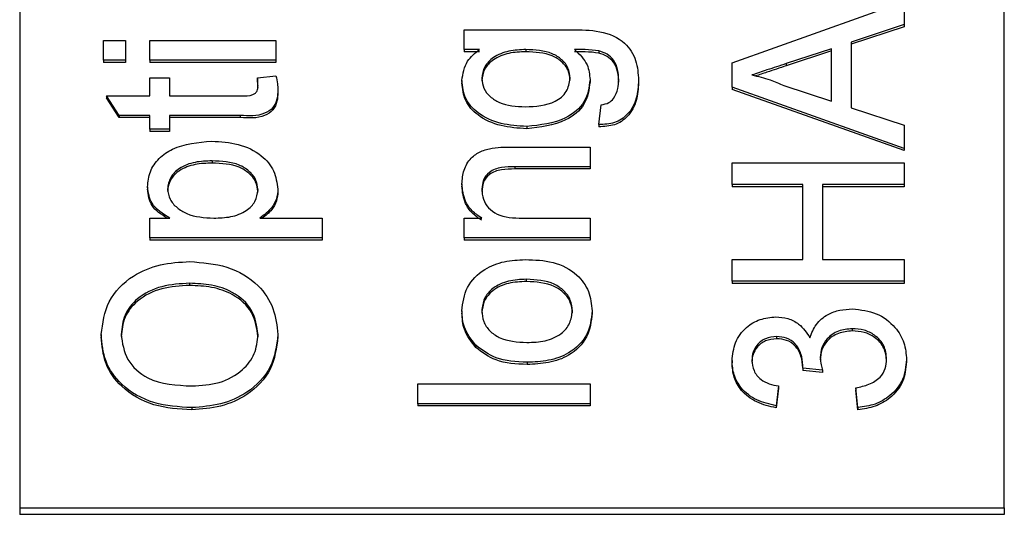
# Model space of a CAD drawing. Extents: x 0 to 8410, y 0 to 5940.
# Tile 125 of 210: x 6648 to 6668, y 3163 to 3173. Entities that reach past the tile are written whole.
import ezdxf

# ---------------------------------------------------------------- set-up
doc = ezdxf.new("R2010")
doc.units = 0
doc.header["$LTSCALE"] = 10
doc.layers.get('0').update_dxf_attribs({"linetype": 'CONTINUOUS'})

msp = doc.modelspace()

# ---------------------------------------------------------------- linework, layer by layer
at = {"color": 7, "linetype": 'CONTINUOUS'}
for p, q in [((6647.776, 3192.381), (6647.776, 3162.849)), ((6667.776, 3162.849), (6667.776, 3192.381)), ((6662.245, 3171.9), (6665.745, 3173.143)), ((6665.745, 3173.143), (6665.745, 3172.675)), ((6665.745, 3172.675), (6664.668, 3172.318)), ((6665.745, 3172.63), (6664.668, 3172.274)), ((6665.745, 3172.675), (6665.745, 3172.63)), ((6656.803, 3172.168), (6656.803, 3172.569)), ((6656.803, 3172.569), (6658.983, 3172.569)), ((6649.476, 3172.353), (6649.925, 3172.353)), ((6649.476, 3171.952), (6649.476, 3172.353)), ((6649.925, 3172.353), (6649.925, 3171.952)), ((6650.418, 3172.353), (6652.976, 3172.353)), ((6650.418, 3171.952), (6650.418, 3172.353)), ((6652.976, 3172.353), (6652.976, 3171.952)), ((6664.668, 3172.318), (6664.668, 3170.983)), ((6657.117, 3172.168), (6656.803, 3172.168)), ((6656.803, 3172.168), (6656.803, 3172.123)), ((6657.117, 3172.123), (6656.803, 3172.123)), ((6658.057, 3172.168), (6658.057, 3172.123)), ((6659.539, 3172.141), (6659.539, 3172.096)), ((6664.265, 3172.185), (6663.345, 3171.881)), ((6664.265, 3172.141), (6663.345, 3171.836)), ((6664.265, 3171.116), (6664.265, 3172.185)), ((6649.925, 3171.952), (6649.476, 3171.952)), ((6649.476, 3171.952), (6649.476, 3171.907)), ((6649.925, 3171.907), (6649.476, 3171.907)), ((6649.925, 3171.952), (6649.925, 3171.907)), ((6650.418, 3171.952), (6650.418, 3171.907)), ((6652.976, 3171.952), (6650.418, 3171.952)), ((6652.976, 3171.907), (6650.418, 3171.907)), ((6652.976, 3171.952), (6652.976, 3171.907)), ((6662.245, 3171.402), (6662.245, 3171.9)), ((6652.606, 3171.59), (6652.982, 3171.631)), ((6650.418, 3171.229), (6650.418, 3171.59)), ((6650.418, 3171.59), (6650.822, 3171.59)), ((6650.822, 3171.59), (6650.822, 3171.229)), ((6652.606, 3171.59), (6652.606, 3171.546)), ((6656.758, 3171.537), (6656.758, 3171.492)), ((6659.361, 3171.556), (6659.361, 3171.511)), ((6660.348, 3171.542), (6660.348, 3171.497)), ((6665.745, 3170.158), (6662.245, 3171.402)), ((6662.245, 3171.402), (6662.245, 3171.357)), ((6663.296, 3171.437), (6664.265, 3171.116)), ((6649.796, 3170.827), (6649.541, 3171.229)), ((6649.541, 3171.229), (6650.418, 3171.229)), ((6649.541, 3171.229), (6649.541, 3171.184)), ((6650.822, 3171.229), (6652.274, 3171.229)), ((6653.021, 3171.348), (6653.021, 3171.303)), ((6665.745, 3170.113), (6662.245, 3171.357)), ((6649.796, 3170.783), (6649.541, 3171.184)), ((6659.54, 3170.642), (6659.585, 3171.043)), ((6650.418, 3170.827), (6649.796, 3170.827)), ((6649.796, 3170.827), (6649.796, 3170.783)), ((6650.418, 3170.546), (6650.418, 3170.827)), ((6652.257, 3170.827), (6650.822, 3170.827)), ((6650.822, 3170.827), (6650.822, 3170.546)), ((6664.668, 3170.983), (6665.745, 3170.627)), ((6650.418, 3170.783), (6649.796, 3170.783)), ((6652.257, 3170.783), (6650.822, 3170.783)), ((6658.074, 3170.602), (6658.074, 3170.557)), ((6659.54, 3170.642), (6659.54, 3170.597)), ((6665.745, 3170.627), (6665.745, 3170.158)), ((6650.822, 3170.546), (6650.418, 3170.546)), ((6650.418, 3170.546), (6650.418, 3170.502)), ((6650.822, 3170.502), (6650.418, 3170.502)), ((6650.822, 3170.546), (6650.822, 3170.502)), ((6657.796, 3170.185), (6659.361, 3170.185)), ((6659.361, 3170.185), (6659.361, 3169.783)), ((6665.745, 3170.158), (6665.745, 3170.113)), ((6651.685, 3169.904), (6651.685, 3169.859)), ((6662.245, 3169.422), (6662.245, 3169.864)), ((6662.245, 3169.864), (6665.745, 3169.864)), ((6665.745, 3169.864), (6665.745, 3169.422)), ((6659.361, 3169.783), (6657.834, 3169.783)), ((6659.361, 3169.739), (6657.834, 3169.739)), ((6659.361, 3169.783), (6659.361, 3169.739)), ((6656.758, 3169.436), (6656.758, 3169.392)), ((6663.681, 3169.422), (6662.245, 3169.422)), ((6662.245, 3169.422), (6662.245, 3169.377)), ((6663.681, 3167.896), (6663.681, 3169.422)), ((6665.745, 3169.422), (6664.085, 3169.422)), ((6664.085, 3169.422), (6664.085, 3167.896)), ((6665.745, 3169.422), (6665.745, 3169.377)), ((6650.373, 3169.376), (6650.373, 3169.331)), ((6653.021, 3169.329), (6653.021, 3169.284)), ((6663.681, 3169.377), (6662.245, 3169.377)), ((6665.745, 3169.377), (6664.085, 3169.377)), ((6650.418, 3168.739), (6650.824, 3168.739)), ((6650.418, 3168.338), (6650.418, 3168.739)), ((6652.655, 3168.739), (6653.918, 3168.739)), ((6653.918, 3168.739), (6653.918, 3168.338)), ((6656.803, 3168.338), (6656.803, 3168.739)), ((6656.803, 3168.739), (6657.16, 3168.739)), ((6657.989, 3168.739), (6659.361, 3168.739)), ((6659.361, 3168.739), (6659.361, 3168.338)), ((6650.418, 3168.338), (6650.418, 3168.293)), ((6653.918, 3168.338), (6650.418, 3168.338)), ((6653.918, 3168.293), (6650.418, 3168.293)), ((6653.918, 3168.338), (6653.918, 3168.293)), ((6656.803, 3168.338), (6656.803, 3168.293)), ((6659.361, 3168.338), (6656.803, 3168.338)), ((6659.361, 3168.293), (6656.803, 3168.293)), ((6659.361, 3168.338), (6659.361, 3168.293)), ((6662.245, 3167.896), (6663.681, 3167.896)), ((6662.245, 3167.454), (6662.245, 3167.896)), ((6664.085, 3167.896), (6665.745, 3167.896)), ((6665.745, 3167.896), (6665.745, 3167.454)), ((6651.228, 3167.414), (6651.228, 3167.37)), ((6658.067, 3167.495), (6658.067, 3167.45)), ((6665.745, 3167.454), (6662.245, 3167.454)), ((6662.245, 3167.454), (6662.245, 3167.41)), ((6665.745, 3167.41), (6662.245, 3167.41)), ((6665.745, 3167.454), (6665.745, 3167.41)), ((6656.758, 3166.853), (6656.758, 3166.809)), ((6659.406, 3166.853), (6659.406, 3166.809)), ((6664.689, 3166.491), (6664.689, 3166.446)), ((6649.431, 3166.372), (6649.431, 3166.327)), ((6653.021, 3166.37), (6653.021, 3166.326)), ((6663.15, 3166.33), (6663.15, 3166.285)), ((6657.039, 3166.153), (6657.039, 3166.108)), ((6658.082, 3165.808), (6658.082, 3165.763)), ((6662.245, 3165.841), (6662.245, 3165.796)), ((6665.79, 3165.859), (6665.79, 3165.814)), ((6664.085, 3165.644), (6663.681, 3165.685)), ((6663.681, 3165.685), (6663.681, 3165.64)), ((6664.085, 3165.599), (6663.681, 3165.64)), ((6664.085, 3165.644), (6664.085, 3165.599)), ((6655.861, 3164.965), (6655.861, 3165.366)), ((6655.861, 3165.366), (6659.361, 3165.366)), ((6659.361, 3165.366), (6659.361, 3164.965)), ((6663.188, 3165.326), (6663.143, 3164.925)), ((6663.188, 3165.282), (6663.143, 3164.88)), ((6663.188, 3165.326), (6663.188, 3165.282)), ((6664.803, 3164.885), (6664.758, 3165.286)), ((6664.758, 3165.286), (6664.758, 3165.241)), ((6664.803, 3164.84), (6664.758, 3165.241)), ((6651.272, 3164.885), (6651.272, 3164.84)), ((6659.361, 3164.965), (6655.861, 3164.965)), ((6655.861, 3164.965), (6655.861, 3164.92)), ((6659.361, 3164.92), (6655.861, 3164.92)), ((6659.361, 3164.965), (6659.361, 3164.92)), ((6663.143, 3164.925), (6663.143, 3164.88)), ((6664.803, 3164.885), (6664.803, 3164.84)), ((6647.776, 3162.849), (6667.776, 3162.849)), ((6647.776, 3162.849), (6647.776, 3162.715)), ((6667.776, 3162.849), (6667.776, 3162.715)), ((6667.776, 3162.715), (6647.776, 3162.715))]:
    msp.add_line(p, q, dxfattribs=at)
at = {"color": 8, "linetype": 'CONTINUOUS'}
for p, q in [((6663.345, 3171.881), (6663.345, 3171.836)), ((6652.257, 3170.827), (6652.257, 3170.783)), ((6657.834, 3169.783), (6657.834, 3169.739))]:
    msp.add_line(p, q, dxfattribs=at)
at = {"color": 7, "linetype": 'CONTINUOUS'}
for points, knots in [([(6658.983, 3172.569), (6659.176, 3172.569), (6659.56, 3172.57), (6660.077, 3172.357), (6660.32, 3171.948), (6660.338, 3171.677), (6660.348, 3171.542)], [0, 0, 0, 0, 0.281952, 0.558903, 0.778977, 1, 1, 1, 1]), ([(6656.758, 3171.537), (6656.779, 3171.677), (6656.818, 3171.927), (6657.025, 3172.094), (6657.117, 3172.168)], [0, 0, 0, 0, 0.558407, 1, 1, 1, 1]), ([(6658.057, 3172.168), (6657.941, 3172.163), (6657.708, 3172.154), (6657.406, 3172.033), (6657.199, 3171.825), (6657.174, 3171.66), (6657.162, 3171.578)], [0, 0, 0, 0, 0.281138, 0.560564, 0.780599, 1, 1, 1, 1]), ([(6658.057, 3172.123), (6657.941, 3172.119), (6657.708, 3172.11), (6657.406, 3171.988), (6657.199, 3171.78), (6657.174, 3171.616), (6657.162, 3171.534)], [0, 0, 0, 0, 0.2811514, 0.5606274, 0.7806725, 1, 1, 1, 1]), ([(6658.957, 3171.584), (6658.949, 3171.654), (6658.932, 3171.794), (6658.794, 3171.971), (6658.512, 3172.147), (6658.245, 3172.159), (6658.057, 3172.168)], [0, 0, 0, 0, 0.186778, 0.373521, 0.560378, 1, 1, 1, 1]), ([(6658.957, 3171.539), (6658.949, 3171.609), (6658.933, 3171.749), (6658.794, 3171.926), (6658.512, 3172.103), (6658.245, 3172.115), (6658.057, 3172.123)], [0, 0, 0, 0, 0.186791, 0.373457, 0.560372, 1, 1, 1, 1]), ([(6659.539, 3172.141), (6659.447, 3172.151), (6659.284, 3172.17), (6659.119, 3172.168), (6659.047, 3172.168)], [0, 0, 0, 0, 0.55958, 1, 1, 1, 1]), ([(6659.047, 3172.168), (6659.147, 3172.07), (6659.328, 3171.895), (6659.351, 3171.66), (6659.361, 3171.556)], [0, 0, 0, 0, 0.559118, 1, 1, 1, 1]), ([(6659.539, 3172.096), (6659.447, 3172.107), (6659.284, 3172.126), (6659.119, 3172.124), (6659.047, 3172.123)], [0, 0, 0, 0, 0.559569, 1, 1, 1, 1]), ([(6659.944, 3171.55), (6659.941, 3171.62), (6659.935, 3171.76), (6659.856, 3171.947), (6659.713, 3172.081), (6659.597, 3172.121), (6659.539, 3172.141)], [0, 0, 0, 0, 0.280616, 0.5598514, 0.7798497, 1, 1, 1, 1]), ([(6659.944, 3171.505), (6659.941, 3171.575), (6659.935, 3171.716), (6659.856, 3171.903), (6659.713, 3172.037), (6659.597, 3172.076), (6659.539, 3172.096)], [0, 0, 0, 0, 0.28051, 0.559765, 0.77978, 1, 1, 1, 1]), ([(6663.345, 3171.881), (6663.215, 3171.838), (6662.983, 3171.761), (6662.751, 3171.684), (6662.649, 3171.651)], [0, 0, 0, 0, 0.5600036, 1, 1, 1, 1]), ([(6663.345, 3171.836), (6663.215, 3171.793), (6663.008, 3171.724), (6662.8, 3171.656), (6662.723, 3171.63)], [0, 0, 0, 0, 0.6265412, 1, 1, 1, 1]), ([(6652.982, 3171.631), (6652.994, 3171.578), (6653.015, 3171.485), (6653.019, 3171.389), (6653.021, 3171.348)], [0, 0, 0, 0, 0.559887, 1, 1, 1, 1]), ([(6662.649, 3171.651), (6662.774, 3171.621), (6662.997, 3171.567), (6663.204, 3171.477), (6663.296, 3171.437)], [0, 0, 0, 0, 0.559925, 1, 1, 1, 1]), ([(6652.274, 3171.229), (6652.358, 3171.224), (6652.463, 3171.218), (6652.565, 3171.28), (6652.613, 3171.341), (6652.615, 3171.396), (6652.617, 3171.433)], [0, 0, 0, 0, 0.499621, 0.625255, 0.750279, 1, 1, 1, 1]), ([(6652.617, 3171.433), (6652.616, 3171.462), (6652.614, 3171.515), (6652.608, 3171.567), (6652.606, 3171.59)], [0, 0, 0, 0, 0.560133, 1, 1, 1, 1]), ([(6652.617, 3171.388), (6652.616, 3171.418), (6652.614, 3171.47), (6652.608, 3171.523), (6652.606, 3171.546)], [0, 0, 0, 0, 0.559572, 1, 1, 1, 1]), ([(6658.074, 3170.602), (6657.898, 3170.613), (6657.547, 3170.636), (6657.094, 3170.834), (6656.801, 3171.164), (6656.772, 3171.413), (6656.758, 3171.537)], [0, 0, 0, 0, 0.280869, 0.560587, 0.780155, 1, 1, 1, 1]), ([(6658.074, 3170.557), (6657.898, 3170.569), (6657.547, 3170.592), (6657.094, 3170.789), (6656.801, 3171.119), (6656.772, 3171.368), (6656.758, 3171.492)], [0, 0, 0, 0, 0.280872, 0.560627, 0.780202, 1, 1, 1, 1]), ([(6657.162, 3171.578), (6657.17, 3171.51), (6657.187, 3171.373), (6657.327, 3171.204), (6657.599, 3171.027), (6657.86, 3171.013), (6658.043, 3171.003)], [0, 0, 0, 0, 0.1867802, 0.3735604, 0.5606328, 1, 1, 1, 1]), ([(6658.043, 3171.003), (6658.258, 3171.013), (6658.581, 3171.027), (6658.911, 3171.301), (6658.941, 3171.49), (6658.957, 3171.584)], [0, 0, 0, 0, 0.500031, 0.750257, 1, 1, 1, 1]), ([(6659.361, 3171.556), (6659.34, 3171.398), (6659.297, 3171.081), (6658.798, 3170.682), (6658.349, 3170.632), (6658.074, 3170.602)], [0, 0, 0, 0, 0.280179, 0.560206, 1, 1, 1, 1]), ([(6659.361, 3171.511), (6659.34, 3171.353), (6659.297, 3171.036), (6658.798, 3170.637), (6658.349, 3170.587), (6658.074, 3170.557)], [0, 0, 0, 0, 0.2801298, 0.5602091, 1, 1, 1, 1]), ([(6660.348, 3171.542), (6660.34, 3171.419), (6660.324, 3171.175), (6660.163, 3170.854), (6659.866, 3170.657), (6659.649, 3170.647), (6659.54, 3170.642)], [0, 0, 0, 0, 0.281001, 0.560815, 0.779844, 1, 1, 1, 1]), ([(6660.348, 3171.497), (6660.34, 3171.374), (6660.324, 3171.13), (6660.162, 3170.809), (6659.866, 3170.612), (6659.649, 3170.602), (6659.54, 3170.597)], [0, 0, 0, 0, 0.281012, 0.560765, 0.779845, 1, 1, 1, 1]), ([(6659.837, 3171.17), (6659.874, 3171.237), (6659.939, 3171.358), (6659.942, 3171.491), (6659.944, 3171.55)], [0, 0, 0, 0, 0.558831, 1, 1, 1, 1]), ([(6653.021, 3171.348), (6653.018, 3171.284), (6653.013, 3171.158), (6652.932, 3170.977), (6652.675, 3170.804), (6652.43, 3170.818), (6652.257, 3170.827)], [0, 0, 0, 0, 0.187436, 0.373812, 0.559452, 1, 1, 1, 1]), ([(6653.021, 3171.303), (6653.018, 3171.24), (6653.013, 3171.114), (6652.932, 3170.933), (6652.675, 3170.759), (6652.43, 3170.773), (6652.257, 3170.783)], [0, 0, 0, 0, 0.187439, 0.373794, 0.559484, 1, 1, 1, 1]), ([(6659.585, 3171.043), (6659.641, 3171.054), (6659.74, 3171.073), (6659.808, 3171.14), (6659.837, 3171.17)], [0, 0, 0, 0, 0.56037, 1, 1, 1, 1]), ([(6650.373, 3169.376), (6650.384, 3169.48), (6650.404, 3169.689), (6650.594, 3169.963), (6651.002, 3170.246), (6651.399, 3170.281), (6651.678, 3170.305)], [0, 0, 0, 0, 0.187098, 0.374023, 0.561093, 1, 1, 1, 1]), ([(6651.678, 3170.305), (6651.859, 3170.294), (6652.22, 3170.27), (6652.679, 3170.054), (6652.965, 3169.709), (6653.002, 3169.455), (6653.021, 3169.329)], [0, 0, 0, 0, 0.280741, 0.560258, 0.780147, 1, 1, 1, 1]), ([(6656.758, 3169.436), (6656.767, 3169.53), (6656.784, 3169.716), (6656.918, 3169.957), (6657.137, 3170.108), (6657.297, 3170.145), (6657.376, 3170.164)], [0, 0, 0, 0, 0.280221, 0.560011, 0.779628, 1, 1, 1, 1]), ([(6657.376, 3170.164), (6657.455, 3170.172), (6657.594, 3170.185), (6657.734, 3170.185), (6657.796, 3170.185)], [0, 0, 0, 0, 0.559803, 1, 1, 1, 1]), ([(6651.685, 3169.904), (6651.568, 3169.9), (6651.336, 3169.892), (6651.032, 3169.778), (6650.818, 3169.576), (6650.791, 3169.413), (6650.777, 3169.331)], [0, 0, 0, 0, 0.28127, 0.560976, 0.780881, 1, 1, 1, 1]), ([(6651.685, 3169.859), (6651.568, 3169.855), (6651.336, 3169.847), (6651.032, 3169.733), (6650.818, 3169.531), (6650.791, 3169.368), (6650.777, 3169.286)], [0, 0, 0, 0, 0.281288, 0.560969, 0.780946, 1, 1, 1, 1]), ([(6652.617, 3169.315), (6652.608, 3169.386), (6652.589, 3169.529), (6652.44, 3169.705), (6652.15, 3169.884), (6651.876, 3169.895), (6651.685, 3169.904)], [0, 0, 0, 0, 0.18658, 0.373445, 0.560346, 1, 1, 1, 1]), ([(6652.617, 3169.27), (6652.608, 3169.342), (6652.589, 3169.485), (6652.44, 3169.661), (6652.15, 3169.839), (6651.876, 3169.851), (6651.685, 3169.859)], [0, 0, 0, 0, 0.186598, 0.373404, 0.560314, 1, 1, 1, 1]), ([(6657.834, 3169.783), (6657.743, 3169.783), (6657.563, 3169.782), (6657.315, 3169.699), (6657.181, 3169.516), (6657.168, 3169.389), (6657.162, 3169.325)], [0, 0, 0, 0, 0.281681, 0.559802, 0.779627, 1, 1, 1, 1]), ([(6657.834, 3169.739), (6657.743, 3169.738), (6657.563, 3169.737), (6657.315, 3169.655), (6657.181, 3169.471), (6657.168, 3169.344), (6657.162, 3169.28)], [0, 0, 0, 0, 0.281678, 0.559789, 0.779526, 1, 1, 1, 1]), ([(6657.16, 3168.739), (6657.092, 3168.786), (6656.957, 3168.88), (6656.791, 3169.118), (6656.77, 3169.316), (6656.758, 3169.436)], [0, 0, 0, 0, 0.280596, 0.560783, 1, 1, 1, 1]), ([(6650.824, 3168.739), (6650.682, 3168.828), (6650.428, 3168.986), (6650.39, 3169.256), (6650.373, 3169.376)], [0, 0, 0, 0, 0.560169, 1, 1, 1, 1]), ([(6650.771, 3168.739), (6650.651, 3168.815), (6650.421, 3168.961), (6650.389, 3169.211), (6650.373, 3169.331)], [0, 0, 0, 0, 0.520263, 1, 1, 1, 1]), ([(6650.777, 3169.331), (6650.788, 3169.26), (6650.81, 3169.117), (6650.966, 3168.946), (6651.253, 3168.765), (6651.526, 3168.75), (6651.718, 3168.739)], [0, 0, 0, 0, 0.186281, 0.373267, 0.560496, 1, 1, 1, 1]), ([(6651.718, 3168.739), (6651.834, 3168.743), (6652.066, 3168.751), (6652.372, 3168.863), (6652.58, 3169.07), (6652.605, 3169.233), (6652.617, 3169.315)], [0, 0, 0, 0, 0.281217, 0.560726, 0.780653, 1, 1, 1, 1]), ([(6653.021, 3169.329), (6653.015, 3169.263), (6653.004, 3169.132), (6652.886, 3168.917), (6652.743, 3168.807), (6652.655, 3168.739)], [0, 0, 0, 0, 0.280414, 0.560608, 1, 1, 1, 1]), ([(6653.021, 3169.284), (6653.015, 3169.218), (6653.004, 3169.088), (6652.898, 3168.89), (6652.773, 3168.793), (6652.704, 3168.739)], [0, 0, 0, 0, 0.308039, 0.615853, 1, 1, 1, 1]), ([(6657.16, 3168.695), (6657.092, 3168.742), (6656.957, 3168.836), (6656.791, 3169.073), (6656.77, 3169.271), (6656.758, 3169.392)], [0, 0, 0, 0, 0.280516, 0.560801, 1, 1, 1, 1]), ([(6657.162, 3169.325), (6657.168, 3169.258), (6657.181, 3169.123), (6657.288, 3168.941), (6657.547, 3168.749), (6657.807, 3168.744), (6657.989, 3168.739)], [0, 0, 0, 0, 0.187326, 0.374373, 0.560542, 1, 1, 1, 1]), ([(6649.431, 3166.372), (6649.461, 3166.603), (6649.522, 3167.063), (6650.017, 3167.57), (6650.626, 3167.819), (6651.03, 3167.844), (6651.232, 3167.856)], [0, 0, 0, 0, 0.279561, 0.558574, 0.779083, 1, 1, 1, 1]), ([(6651.232, 3167.856), (6651.488, 3167.836), (6652, 3167.797), (6652.622, 3167.432), (6652.962, 3166.91), (6653.001, 3166.55), (6653.021, 3166.37)], [0, 0, 0, 0, 0.280356, 0.559498, 0.779637, 1, 1, 1, 1]), ([(6656.758, 3166.853), (6656.778, 3167.018), (6656.818, 3167.347), (6657.178, 3167.704), (6657.614, 3167.876), (6657.902, 3167.889), (6658.046, 3167.896)], [0, 0, 0, 0, 0.279564, 0.558585, 0.778987, 1, 1, 1, 1]), ([(6658.046, 3167.896), (6658.237, 3167.89), (6658.617, 3167.879), (6659.095, 3167.634), (6659.361, 3167.253), (6659.391, 3166.987), (6659.406, 3166.853)], [0, 0, 0, 0, 0.281049, 0.559534, 0.779588, 1, 1, 1, 1]), ([(6651.228, 3167.414), (6651.037, 3167.404), (6650.656, 3167.382), (6650.174, 3167.148), (6649.882, 3166.777), (6649.851, 3166.509), (6649.835, 3166.375)], [0, 0, 0, 0, 0.280796, 0.560061, 0.779965, 1, 1, 1, 1]), ([(6652.617, 3166.368), (6652.593, 3166.54), (6652.544, 3166.884), (6652.143, 3167.24), (6651.679, 3167.396), (6651.379, 3167.408), (6651.228, 3167.414)], [0, 0, 0, 0, 0.279127, 0.558178, 0.778804, 1, 1, 1, 1]), ([(6658.067, 3167.495), (6657.945, 3167.49), (6657.702, 3167.48), (6657.392, 3167.339), (6657.193, 3167.11), (6657.172, 3166.939), (6657.162, 3166.853)], [0, 0, 0, 0, 0.281089, 0.560341, 0.780207, 1, 1, 1, 1]), ([(6658.067, 3167.45), (6657.945, 3167.445), (6657.702, 3167.435), (6657.392, 3167.294), (6657.193, 3167.066), (6657.172, 3166.894), (6657.162, 3166.809)], [0, 0, 0, 0, 0.281063, 0.560297, 0.78015, 1, 1, 1, 1]), ([(6659.002, 3166.853), (6658.994, 3166.928), (6658.98, 3167.076), (6658.841, 3167.268), (6658.551, 3167.469), (6658.267, 3167.484), (6658.067, 3167.495)], [0, 0, 0, 0, 0.187019, 0.373952, 0.560976, 1, 1, 1, 1]), ([(6659.002, 3166.809), (6658.994, 3166.883), (6658.98, 3167.032), (6658.841, 3167.223), (6658.551, 3167.424), (6658.267, 3167.439), (6658.067, 3167.45)], [0, 0, 0, 0, 0.18709, 0.373947, 0.561012, 1, 1, 1, 1]), ([(6651.228, 3167.37), (6651.037, 3167.359), (6650.656, 3167.338), (6650.174, 3167.103), (6649.882, 3166.732), (6649.851, 3166.464), (6649.835, 3166.33)], [0, 0, 0, 0, 0.280789, 0.560073, 0.779977, 1, 1, 1, 1]), ([(6652.617, 3166.324), (6652.593, 3166.495), (6652.543, 3166.839), (6652.143, 3167.195), (6651.679, 3167.351), (6651.379, 3167.363), (6651.228, 3167.37)], [0, 0, 0, 0, 0.279084, 0.55818, 0.778793, 1, 1, 1, 1]), ([(6657.039, 3166.153), (6656.947, 3166.271), (6656.783, 3166.484), (6656.766, 3166.74), (6656.758, 3166.853)], [0, 0, 0, 0, 0.5589325, 1, 1, 1, 1]), ([(6657.039, 3166.108), (6656.947, 3166.227), (6656.783, 3166.439), (6656.766, 3166.696), (6656.758, 3166.809)], [0, 0, 0, 0, 0.559051, 1, 1, 1, 1]), ([(6657.162, 3166.853), (6657.169, 3166.78), (6657.183, 3166.633), (6657.316, 3166.441), (6657.601, 3166.238), (6657.883, 3166.221), (6658.08, 3166.21)], [0, 0, 0, 0, 0.187134, 0.374047, 0.561105, 1, 1, 1, 1]), ([(6658.08, 3166.21), (6658.204, 3166.214), (6658.45, 3166.224), (6658.77, 3166.359), (6658.97, 3166.593), (6658.991, 3166.767), (6659.002, 3166.853)], [0, 0, 0, 0, 0.281118, 0.560395, 0.78013, 1, 1, 1, 1]), ([(6659.406, 3166.853), (6659.386, 3166.685), (6659.346, 3166.35), (6658.975, 3165.985), (6658.522, 3165.827), (6658.229, 3165.814), (6658.082, 3165.808)], [0, 0, 0, 0, 0.279638, 0.558393, 0.778868, 1, 1, 1, 1]), ([(6659.406, 3166.809), (6659.386, 3166.641), (6659.346, 3166.305), (6658.975, 3165.941), (6658.522, 3165.783), (6658.229, 3165.77), (6658.082, 3165.763)], [0, 0, 0, 0, 0.279605, 0.558373, 0.778858, 1, 1, 1, 1]), ([(6663.829, 3166.304), (6663.864, 3166.399), (6663.933, 3166.588), (6664.167, 3166.781), (6664.432, 3166.879), (6664.605, 3166.888), (6664.692, 3166.892)], [0, 0, 0, 0, 0.279813, 0.559218, 0.779412, 1, 1, 1, 1]), ([(6664.692, 3166.892), (6664.859, 3166.874), (6665.193, 3166.837), (6665.556, 3166.552), (6665.762, 3166.211), (6665.781, 3165.976), (6665.79, 3165.859)], [0, 0, 0, 0, 0.279394, 0.559052, 0.779355, 1, 1, 1, 1]), ([(6662.245, 3165.841), (6662.259, 3165.965), (6662.287, 3166.213), (6662.503, 3166.515), (6662.808, 3166.697), (6663.026, 3166.72), (6663.135, 3166.732)], [0, 0, 0, 0, 0.280194, 0.559832, 0.779978, 1, 1, 1, 1]), ([(6663.135, 3166.732), (6663.218, 3166.725), (6663.385, 3166.71), (6663.653, 3166.574), (6663.762, 3166.407), (6663.829, 3166.304)], [0, 0, 0, 0, 0.280468, 0.560963, 1, 1, 1, 1]), ([(6664.689, 3166.491), (6664.591, 3166.482), (6664.397, 3166.464), (6664.178, 3166.306), (6664.055, 3166.108), (6664.043, 3165.972), (6664.037, 3165.903)], [0, 0, 0, 0, 0.279726, 0.559116, 0.779438, 1, 1, 1, 1]), ([(6664.689, 3166.446), (6664.591, 3166.437), (6664.397, 3166.419), (6664.178, 3166.261), (6664.055, 3166.064), (6664.043, 3165.927), (6664.037, 3165.859)], [0, 0, 0, 0, 0.279765, 0.559184, 0.779421, 1, 1, 1, 1]), ([(6665.386, 3165.873), (6665.377, 3165.966), (6665.357, 3166.151), (6665.167, 3166.358), (6664.932, 3166.474), (6664.77, 3166.485), (6664.689, 3166.491)], [0, 0, 0, 0, 0.279928, 0.558986, 0.779336, 1, 1, 1, 1]), ([(6665.386, 3165.829), (6665.377, 3165.921), (6665.357, 3166.107), (6665.167, 3166.313), (6664.932, 3166.43), (6664.77, 3166.441), (6664.689, 3166.446)], [0, 0, 0, 0, 0.279939, 0.559007, 0.779313, 1, 1, 1, 1]), ([(6651.272, 3164.885), (6651.01, 3164.9), (6650.486, 3164.931), (6649.849, 3165.296), (6649.481, 3165.819), (6649.448, 3166.188), (6649.431, 3166.372)], [0, 0, 0, 0, 0.280572, 0.559557, 0.779565, 1, 1, 1, 1]), ([(6651.272, 3164.84), (6651.01, 3164.855), (6650.486, 3164.886), (6649.85, 3165.252), (6649.481, 3165.774), (6649.448, 3166.143), (6649.431, 3166.327)], [0, 0, 0, 0, 0.280575, 0.559585, 0.779562, 1, 1, 1, 1]), ([(6649.835, 3166.375), (6649.861, 3166.199), (6649.914, 3165.847), (6650.443, 3165.365), (6650.961, 3165.341), (6651.278, 3165.326)], [0, 0, 0, 0, 0.28012, 0.559655, 1, 1, 1, 1]), ([(6653.021, 3166.37), (6652.992, 3166.144), (6652.934, 3165.692), (6652.456, 3165.191), (6651.866, 3164.931), (6651.47, 3164.9), (6651.272, 3164.885)], [0, 0, 0, 0, 0.27961, 0.558774, 0.779314, 1, 1, 1, 1]), ([(6653.021, 3166.326), (6652.992, 3166.099), (6652.934, 3165.647), (6652.456, 3165.146), (6651.866, 3164.886), (6651.47, 3164.855), (6651.272, 3164.84)], [0, 0, 0, 0, 0.279604, 0.558771, 0.779309, 1, 1, 1, 1]), ([(6651.278, 3165.326), (6651.465, 3165.337), (6651.839, 3165.358), (6652.296, 3165.611), (6652.575, 3165.974), (6652.603, 3166.237), (6652.617, 3166.368)], [0, 0, 0, 0, 0.280656, 0.559898, 0.779881, 1, 1, 1, 1]), ([(6663.15, 3166.33), (6663.073, 3166.322), (6662.919, 3166.307), (6662.752, 3166.174), (6662.662, 3166.015), (6662.653, 3165.907), (6662.649, 3165.853)], [0, 0, 0, 0, 0.279452, 0.558984, 0.779298, 1, 1, 1, 1]), ([(6663.15, 3166.285), (6663.073, 3166.278), (6662.919, 3166.262), (6662.752, 3166.13), (6662.662, 3165.97), (6662.653, 3165.863), (6662.649, 3165.809)], [0, 0, 0, 0, 0.279497, 0.558972, 0.779285, 1, 1, 1, 1]), ([(6663.686, 3165.743), (6663.678, 3165.822), (6663.662, 3165.981), (6663.551, 3166.186), (6663.361, 3166.316), (6663.22, 3166.325), (6663.15, 3166.33)], [0, 0, 0, 0, 0.280681, 0.560969, 0.780076, 1, 1, 1, 1]), ([(6663.686, 3165.698), (6663.678, 3165.778), (6663.662, 3165.936), (6663.551, 3166.141), (6663.361, 3166.271), (6663.22, 3166.281), (6663.15, 3166.285)], [0, 0, 0, 0, 0.280664, 0.560961, 0.780057, 1, 1, 1, 1]), ([(6658.082, 3165.808), (6657.862, 3165.817), (6657.47, 3165.833), (6657.171, 3166.055), (6657.039, 3166.153)], [0, 0, 0, 0, 0.560963, 1, 1, 1, 1]), ([(6658.082, 3165.763), (6657.862, 3165.772), (6657.47, 3165.788), (6657.171, 3166.01), (6657.039, 3166.108)], [0, 0, 0, 0, 0.560956, 1, 1, 1, 1]), ([(6663.143, 3164.925), (6663.007, 3164.955), (6662.735, 3165.017), (6662.432, 3165.253), (6662.268, 3165.546), (6662.253, 3165.742), (6662.245, 3165.841)], [0, 0, 0, 0, 0.280237, 0.559509, 0.77961, 1, 1, 1, 1]), ([(6662.649, 3165.853), (6662.657, 3165.779), (6662.671, 3165.632), (6662.812, 3165.458), (6662.998, 3165.363), (6663.124, 3165.338), (6663.188, 3165.326)], [0, 0, 0, 0, 0.280011, 0.559142, 0.779339, 1, 1, 1, 1]), ([(6664.037, 3165.903), (6664.041, 3165.854), (6664.049, 3165.766), (6664.074, 3165.681), (6664.085, 3165.644)], [0, 0, 0, 0, 0.55974, 1, 1, 1, 1]), ([(6664.758, 3165.286), (6664.849, 3165.307), (6665.03, 3165.348), (6665.255, 3165.479), (6665.372, 3165.676), (6665.381, 3165.807), (6665.386, 3165.873)], [0, 0, 0, 0, 0.280897, 0.560129, 0.779659, 1, 1, 1, 1]), ([(6665.79, 3165.859), (6665.776, 3165.722), (6665.749, 3165.449), (6665.489, 3165.133), (6665.158, 3164.938), (6664.921, 3164.902), (6664.803, 3164.885)], [0, 0, 0, 0, 0.279911, 0.55924, 0.779479, 1, 1, 1, 1]), ([(6665.79, 3165.814), (6665.776, 3165.678), (6665.749, 3165.405), (6665.489, 3165.088), (6665.158, 3164.894), (6664.921, 3164.858), (6664.803, 3164.84)], [0, 0, 0, 0, 0.279906, 0.55923, 0.779469, 1, 1, 1, 1]), ([(6663.143, 3164.88), (6663.007, 3164.911), (6662.735, 3164.973), (6662.432, 3165.209), (6662.268, 3165.501), (6662.253, 3165.698), (6662.245, 3165.796)], [0, 0, 0, 0, 0.280255, 0.559545, 0.779587, 1, 1, 1, 1]), ([(6663.681, 3165.685), (6663.682, 3165.696), (6663.685, 3165.715), (6663.686, 3165.734), (6663.686, 3165.743)], [0, 0, 0, 0, 0.55976, 1, 1, 1, 1])]:
    msp.add_open_spline(points, degree=3, knots=knots, dxfattribs=at)

doc.saveas('drawing.dxf')
